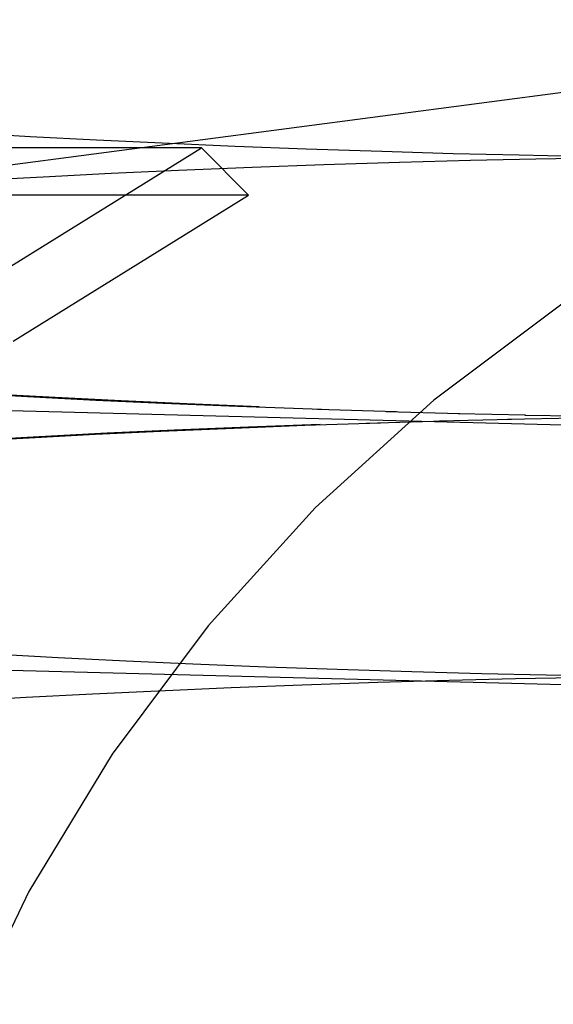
# Model space of a CAD drawing. Header units: inches. Extents: x 0 to 293, y 0 to 190.
# Tile 22 of 84: x 98.4344 to 98.5145, y 97.5209 to 97.6686. Entities that reach past the tile are written whole.
import ezdxf

# ---------------------------------------------------------------- set-up
doc = ezdxf.new("R2010")
doc.units = ezdxf.units.IN
doc.header["$LTSCALE"] = 16.12069
doc.header["$MEASUREMENT"] = 0
doc.linetypes.add('HIDDEN', pattern=[0.2, 0.1, -0.1])
doc.layers.add('DEFAULT_2', color=8, linetype='HIDDEN')

msp = doc.modelspace()

# ---------------------------------------------------------------- linework, layer by layer
at = {"layer": 'DEFAULT_2', "color": 8, "linetype": 'HIDDEN'}
for p, q in [((98.43598, 97.65106), (98.42729, 97.65155)), ((98.44593, 97.65054), (98.43598, 97.65106)), ((98.46171, 97.64937), (98.14985, 97.64937)), ((98.43203, 97.63097), (98.46171, 97.64937)), ((98.45582, 97.65007), (98.44593, 97.65054)), ((98.46677, 97.6496), (98.45582, 97.65007)), ((98.46171, 97.64937), (98.46878, 97.6423)), ((98.47742, 97.6492), (98.46677, 97.6496)), ((98.48878, 97.64882), (98.47742, 97.6492)), ((98.49948, 97.64851), (98.48878, 97.64882)), ((98.50941, 97.64827), (98.49948, 97.64851)), ((98.51917, 97.64808), (98.50941, 97.64827)), ((98.52124, 97.64787), (98.51193, 97.6477)), ((98.46933, 97.64644), (98.45823, 97.64598)), ((98.48007, 97.64683), (98.46933, 97.64644)), ((98.49146, 97.64719), (98.48007, 97.64683)), ((98.50213, 97.64748), (98.49146, 97.64719)), ((98.51193, 97.6477), (98.50213, 97.64748)), ((98.43793, 97.64501), (98.42895, 97.64452)), ((98.44814, 97.64552), (98.43793, 97.64501)), ((98.45823, 97.64598), (98.44814, 97.64552)), ((98.46878, 97.6423), (98.14278, 97.6423)), ((98.43341, 97.62037), (98.46878, 97.6423)), ((98.42661, 97.61258), (98.43559, 97.61208)), ((98.43971, 97.61192), (98.431, 97.6124)), ((98.5913, 97.60585), (98.38388, 97.61122)), ((98.43559, 97.61208), (98.44582, 97.61155)), ((98.44965, 97.61142), (98.43971, 97.61192)), ((98.44582, 97.61155), (98.45594, 97.61108)), ((98.45949, 97.61097), (98.44965, 97.61142)), ((98.45594, 97.61108), (98.46711, 97.61062)), ((98.47035, 97.61053), (98.45949, 97.61097)), ((98.46711, 97.61062), (98.47973, 97.61018)), ((98.47911, 97.61017), (98.49097, 97.60982)), ((98.48944, 97.60984), (98.50051, 97.60955)), ((98.50025, 97.60954), (98.51035, 97.60932)), ((98.47722, 97.60776), (98.48858, 97.60814)), ((98.48645, 97.6081), (98.49825, 97.60842)), ((98.49745, 97.60842), (98.50827, 97.60867)), ((98.50767, 97.60867), (98.51824, 97.60887)), ((98.51025, 97.6093), (98.51993, 97.60913)), ((98.44756, 97.60656), (98.43734, 97.60604)), ((98.44574, 97.60642), (98.45562, 97.60689)), ((98.45765, 97.60702), (98.44756, 97.60656)), ((98.45562, 97.60689), (98.46657, 97.60735)), ((98.46877, 97.60748), (98.45765, 97.60702)), ((98.46657, 97.60735), (98.47722, 97.60776)), ((98.47953, 97.60787), (98.46877, 97.60748)), ((98.42711, 97.6054), (98.4358, 97.6059)), ((98.43734, 97.60604), (98.42837, 97.60555)), ((98.4358, 97.6059), (98.44574, 97.60642)), ((98.43124, 97.57339), (98.4402, 97.5729)), ((98.4402, 97.5729), (98.45037, 97.5724)), ((98.59029, 97.56686), (98.38287, 97.57224)), ((98.45037, 97.5724), (98.4604, 97.57196)), ((98.4604, 97.57196), (98.47142, 97.57152)), ((98.47142, 97.57152), (98.48206, 97.57114)), ((98.48206, 97.57114), (98.49331, 97.57079)), ((98.48819, 97.56919), (98.49892, 97.5695)), ((98.49331, 97.57079), (98.50383, 97.57051)), ((98.49892, 97.5695), (98.50888, 97.56975)), ((98.50383, 97.57051), (98.51348, 97.5703)), ((98.50888, 97.56975), (98.51878, 97.56995)), ((98.51348, 97.5703), (98.52256, 97.57014)), ((98.4552, 97.56793), (98.46615, 97.5684)), ((98.46615, 97.5684), (98.47682, 97.56881)), ((98.47682, 97.56881), (98.48819, 97.56919)), ((98.4267, 97.56644), (98.43538, 97.56694)), ((98.43538, 97.56694), (98.44532, 97.56746)), ((98.44532, 97.56746), (98.4552, 97.56793))]:
    msp.add_line(p, q, dxfattribs=at)
msp.add_lwpolyline([(98.35344, 97.6365), (98.3538, 97.63653), (98.35415, 97.63656), (98.35448, 97.6366), (98.35481, 97.63664), (98.35513, 97.63667), (98.35543, 97.63671), (98.35573, 97.63674), (98.55172, 97.66243)], dxfattribs=at)
msp.add_arc((98.65561, 97.41862), 0.25, 90, 270, dxfattribs=at)

doc.saveas('drawing.dxf')
